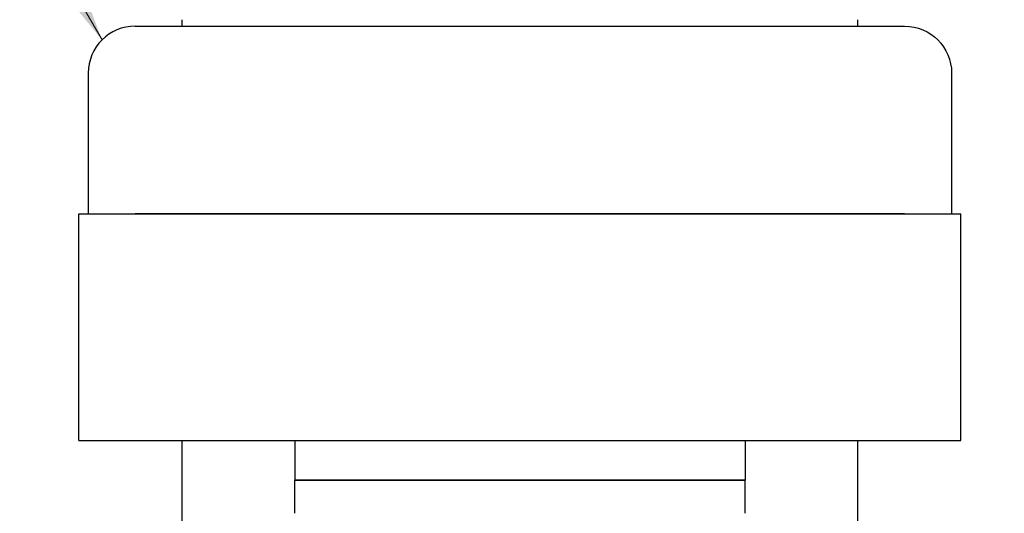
# Model space of a CAD drawing. Extents: x 0 to 796, y 0 to 496.
# Tile 160 of 242: x 343.94 to 350.5, y 278.63 to 281.92. Entities that reach past the tile are written whole.
import ezdxf

# ---------------------------------------------------------------- set-up
doc = ezdxf.new("R2010")
doc.units = 0
doc.header["$LTSCALE"] = 12
doc.header["$MEASUREMENT"] = 0
doc.layers.add('D', color=2, linetype='CONTINUOUS')
doc.layers.add('X', color=1, linetype='CONTINUOUS')
doc.styles.get("Standard").update_dxf_attribs({"font": 'SIMPLEX.SHX', "width": 0.875})
doc.dimstyles.get("Standard").update_dxf_attribs({"dimscale": 28, "dimtxt": 0.125, "dimasz": 0.125, "dimexe": 0.04375, "dimexo": 0.0625, "dimgap": 0.04375, "dimtad": 0, "dimtih": 1, "dimtoh": 1, "dimdec": 4, "dimzin": 12, "dimdsep": 46, "dimlunit": 5, "dimtxsty": 'Standard', "dimcen": 0, "dimclrd": 256, "dimclre": 256, "dimclrt": 256, "dimadec": 1, "dimazin": 3, "dimtfac": 0.875, "dimtdec": 4, "dimtofl": 0, "dimtmove": 0, "dimatfit": 2, "dimfxl": 1, "dimtolj": 1, "dimtzin": 12, "dimlwd": 13, "dimlwe": 13, "dimarcsym": 0})

msp = doc.modelspace()

# ---------------------------------------------------------------- linework, layer by layer
at = {"layer": 'X', "extrusion": (-1, 4.93038e-32, -2.22045e-16)}
for p, q in [((345.02417, 281.87763), (345.02417, 281.92078)), ((349.5242, 281.87763), (349.5242, 281.92078)), ((344.71219, 281.87763), (349.83619, 281.87763)), ((344.39919, 281.56463), (344.39919, 280.62763)), ((350.14919, 281.56463), (350.14919, 280.62763)), ((344.33669, 280.62763), (350.21169, 280.62763)), ((344.33669, 279.11763), (344.33669, 280.62763)), ((349.83619, 280.62763), (344.71219, 280.62763)), ((350.21169, 279.11763), (350.21169, 280.62763)), ((344.33669, 279.11763), (350.21169, 279.11763)), ((345.02417, 276.88486), (345.02417, 279.11763)), ((345.77419, 279.11763), (345.77419, 278.85263)), ((348.77419, 279.11763), (348.77419, 278.85263)), ((349.5242, 276.88486), (349.5242, 279.11763)), ((348.77419, 278.85263), (345.77419, 278.85263)), ((345.77419, 278.6316), (345.77419, 278.85263)), ((345.77419, 278.85263), (348.77419, 278.85263)), ((348.77419, 278.6316), (348.77419, 278.85263))]:
    msp.add_line(p, q, dxfattribs=at)
at = {"layer": 'X'}
msp.add_arc((344.71219, 281.56463), 0.313, 90, 180, dxfattribs=at)
at = {"layer": 'X', "extrusion": (2.22045e-16, -1.09476e-47, -1)}
msp.add_arc((-349.83619, 281.56463), 0.313, 90, 180, dxfattribs=at)

# ---------------------------------------------------------------- leaders
at = {"layer": 'D', "annotation_type": 0, "has_hookline": 1, "hookline_direction": 1}
for points, text_width in [([(370.41919, 274.84506), (344.62239, 327.062), (341.12239, 327.062)], 33.25), ([(344.49086, 281.78595), (330.45274, 306.13071), (326.95274, 306.13071)], 32.22917)]:
    msp.add_leader(points, dimstyle='Standard', override={"dimgap": 0.04375, "dimtad": 0, "dimarcsym": 1}, dxfattribs=dict(at, text_width=text_width))

doc.saveas('drawing.dxf')
